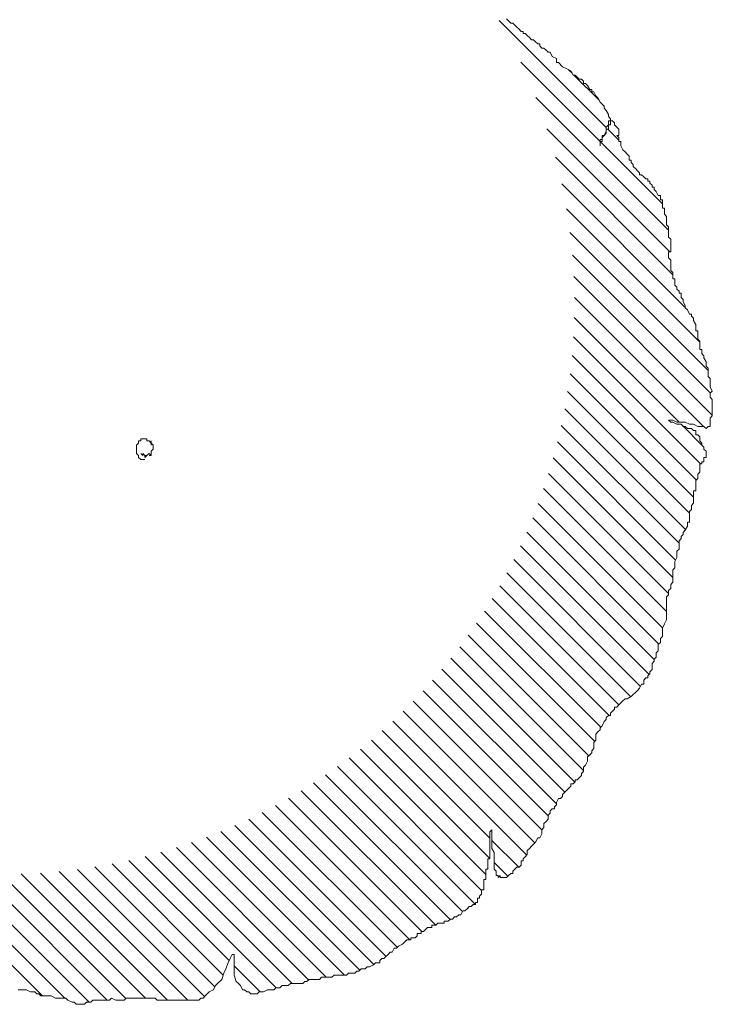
# Model space of a CAD drawing. Extents: x 12.9 to 34.2, y -51.7 to -4.
# Tile 73 of 75: x 29.5 to 30.7, y -7 to -5.3. Entities that reach past the tile are written whole.
import ezdxf

# ---------------------------------------------------------------- set-up
doc = ezdxf.new("R2010")
doc.units = 0
doc.header["$MEASUREMENT"] = 0
doc.layers.add('BLÄTTER', color=64, linetype='CONTINUOUS', lineweight=13)

msp = doc.modelspace()

# ---------------------------------------------------------------- linework, layer by layer
at = {"layer": 'BLÄTTER'}
for p, q in [((30.36818, -5.25375), (30.55587, -5.44144)), ((30.38099, -5.25103), (30.38464, -5.25467)), ((30.38464, -5.25467), (30.38828, -5.25832)), ((30.38828, -5.25832), (30.39192, -5.25832)), ((30.39192, -5.25832), (30.39557, -5.26196)), ((30.39557, -5.26196), (30.39921, -5.2656)), ((30.39921, -5.2656), (30.40285, -5.26925)), ((30.40285, -5.26925), (30.4065, -5.27289)), ((30.4065, -5.27289), (30.41014, -5.27289)), ((30.41014, -5.27289), (30.41014, -5.27653)), ((30.41014, -5.27653), (30.41378, -5.27653)), ((30.41378, -5.27653), (30.41743, -5.28018)), ((30.41743, -5.28018), (30.42107, -5.28382)), ((30.42107, -5.28382), (30.42471, -5.28746)), ((30.42471, -5.28746), (30.42836, -5.28746)), ((30.42836, -5.28746), (30.432, -5.29111)), ((30.432, -5.29111), (30.43564, -5.29475)), ((30.43564, -5.29475), (30.43929, -5.29475)), ((30.43929, -5.29475), (30.43929, -5.29839)), ((30.43929, -5.29839), (30.44293, -5.30204)), ((30.44293, -5.30204), (30.44657, -5.30204)), ((30.44657, -5.30204), (30.45022, -5.30568)), ((30.45022, -5.30568), (30.45386, -5.30932)), ((30.45386, -5.30932), (30.4575, -5.30932)), ((30.4575, -5.30932), (30.46115, -5.31661)), ((30.40618, -5.3271), (30.54494, -5.46587)), ((30.46115, -5.31661), (30.46843, -5.32025)), ((30.46843, -5.32025), (30.46843, -5.32754)), ((30.46843, -5.32754), (30.47208, -5.32754)), ((30.47208, -5.32754), (30.47936, -5.33483)), ((30.47936, -5.33483), (30.48665, -5.33847)), ((30.48665, -5.33847), (30.49394, -5.34211)), ((30.48986, -5.34007), (30.49597, -5.34619)), ((30.49394, -5.34211), (30.49758, -5.3494)), ((30.49758, -5.3494), (30.50122, -5.3494)), ((30.49918, -5.3494), (30.54333, -5.39355)), ((30.50122, -5.3494), (30.50487, -5.35304)), ((30.50487, -5.35304), (30.50851, -5.35669)), ((30.50851, -5.35669), (30.51215, -5.35669)), ((30.51215, -5.35669), (30.5158, -5.36033)), ((30.5158, -5.36033), (30.5158, -5.36397)), ((30.5158, -5.36397), (30.51944, -5.36397)), ((30.51944, -5.36397), (30.52308, -5.36762)), ((30.52308, -5.36762), (30.52673, -5.3749)), ((30.52673, -5.3749), (30.53037, -5.3749)), ((30.53037, -5.3749), (30.53037, -5.37855)), ((30.53037, -5.37855), (30.53401, -5.37855)), ((30.53401, -5.37855), (30.53766, -5.38583)), ((30.43247, -5.38875), (30.66517, -5.62145)), ((30.53766, -5.38583), (30.5413, -5.38948)), ((30.5413, -5.38948), (30.54494, -5.39676)), ((30.54494, -5.39676), (30.54859, -5.40041)), ((30.54859, -5.40041), (30.55223, -5.40405)), ((30.55223, -5.40405), (30.55223, -5.40769)), ((30.55223, -5.40769), (30.55587, -5.41134)), ((30.55587, -5.41134), (30.55952, -5.41862)), ((30.55952, -5.41862), (30.55952, -5.42227)), ((30.55952, -5.42227), (30.56316, -5.42591)), ((30.55952, -5.4332), (30.55952, -5.42955)), ((30.55952, -5.42955), (30.56316, -5.42955)), ((30.55952, -5.43684), (30.55952, -5.4332)), ((30.56316, -5.42591), (30.56316, -5.4332)), ((30.56316, -5.42955), (30.56316, -5.42591)), ((30.56316, -5.42591), (30.56316, -5.42955)), ((30.56316, -5.42955), (30.56316, -5.42591)), ((30.56316, -5.42591), (30.56316, -5.42955)), ((30.56316, -5.42955), (30.5668, -5.42955)), ((30.56316, -5.4332), (30.56316, -5.43684)), ((30.5668, -5.42955), (30.57045, -5.4332)), ((30.57045, -5.4332), (30.57045, -5.43684)), ((30.45188, -5.44351), (30.66745, -5.65908)), ((30.55223, -5.45506), (30.55587, -5.44777)), ((30.55587, -5.45141), (30.55223, -5.45506)), ((30.55587, -5.44048), (30.55952, -5.43684)), ((30.55587, -5.44777), (30.55587, -5.44048)), ((30.55952, -5.44413), (30.55587, -5.44413)), ((30.55587, -5.44413), (30.55587, -5.45141)), ((30.55856, -5.44413), (30.57773, -5.4633)), ((30.56316, -5.43684), (30.55952, -5.43684)), ((30.55952, -5.43684), (30.55952, -5.44413)), ((30.57045, -5.43684), (30.57409, -5.44048)), ((30.57409, -5.44048), (30.57773, -5.44413)), ((30.57773, -5.44413), (30.57773, -5.44777)), ((30.57773, -5.44777), (30.57773, -5.45141)), ((30.57773, -5.45141), (30.57773, -5.45506)), ((30.54859, -5.46234), (30.54494, -5.46234)), ((30.54494, -5.46234), (30.54494, -5.46599)), ((30.54494, -5.46599), (30.54494, -5.46963)), ((30.54494, -5.47327), (30.54494, -5.46599)), ((30.54494, -5.46599), (30.54859, -5.46599)), ((30.54494, -5.46963), (30.54494, -5.47327)), ((30.54494, -5.47327), (30.54494, -5.46963)), ((30.54494, -5.46963), (30.54494, -5.47327)), ((30.54494, -5.47327), (30.54494, -5.46963)), ((30.54494, -5.46963), (30.54494, -5.47327)), ((30.54506, -5.46599), (30.65424, -5.57517)), ((30.55223, -5.45506), (30.54859, -5.45506)), ((30.54859, -5.45506), (30.54859, -5.46234)), ((30.54859, -5.4587), (30.55223, -5.45506)), ((30.54859, -5.46599), (30.54859, -5.4587)), ((30.57773, -5.45506), (30.57409, -5.45506)), ((30.57409, -5.45506), (30.57773, -5.4587)), ((30.57773, -5.4587), (30.57773, -5.46234)), ((30.57773, -5.46234), (30.57773, -5.46599)), ((30.57773, -5.46599), (30.58137, -5.46599)), ((30.58042, -5.46599), (30.58137, -5.46694)), ((30.58137, -5.46599), (30.58137, -5.47327)), ((30.58137, -5.47327), (30.58502, -5.48056)), ((30.58502, -5.48056), (30.58866, -5.4842)), ((30.58866, -5.4842), (30.5923, -5.48785)), ((30.46656, -5.49355), (30.67246, -5.69945)), ((30.5923, -5.48785), (30.59595, -5.49149)), ((30.59595, -5.49149), (30.59595, -5.49513)), ((30.59595, -5.49513), (30.59595, -5.49878)), ((30.59595, -5.49878), (30.59959, -5.49878)), ((30.59959, -5.49878), (30.59959, -5.50242)), ((30.59959, -5.50242), (30.60323, -5.50606)), ((30.60323, -5.50606), (30.60323, -5.50971)), ((30.60323, -5.50971), (30.60688, -5.51335)), ((30.60688, -5.51335), (30.61052, -5.51699)), ((30.61052, -5.51699), (30.61416, -5.52064)), ((30.61416, -5.52064), (30.61416, -5.52428)), ((30.61416, -5.52428), (30.61781, -5.52428)), ((30.61781, -5.52428), (30.62145, -5.52792)), ((30.62145, -5.52792), (30.62509, -5.53157)), ((30.62509, -5.53157), (30.62874, -5.53157)), ((30.62874, -5.53157), (30.62874, -5.53521)), ((30.62874, -5.53521), (30.63238, -5.53521)), ((30.63238, -5.53521), (30.63238, -5.53885)), ((30.63238, -5.53885), (30.63602, -5.5425)), ((30.47772, -5.54006), (30.69432, -5.75666)), ((30.63602, -5.5425), (30.63602, -5.54614)), ((30.63602, -5.54614), (30.63967, -5.54614)), ((30.63967, -5.54614), (30.63967, -5.54978)), ((30.63967, -5.54978), (30.64331, -5.55343)), ((30.64331, -5.55343), (30.64695, -5.56071)), ((30.64695, -5.56071), (30.6506, -5.56071)), ((30.6506, -5.56071), (30.6506, -5.56436)), ((30.6506, -5.56436), (30.6506, -5.568)), ((30.6506, -5.568), (30.65424, -5.568)), ((30.65424, -5.568), (30.65424, -5.57529)), ((30.48609, -5.58379), (30.71982, -5.81752)), ((30.65424, -5.57529), (30.65424, -5.58257)), ((30.65424, -5.58257), (30.65788, -5.58257)), ((30.65788, -5.58257), (30.65788, -5.58622)), ((30.65788, -5.58622), (30.65788, -5.58986)), ((30.65788, -5.58986), (30.65788, -5.5935)), ((30.65788, -5.5935), (30.66153, -5.59715)), ((30.66153, -5.59715), (30.66153, -5.60079)), ((30.66153, -5.60079), (30.66153, -5.60443)), ((30.66153, -5.60443), (30.66153, -5.60808)), ((30.66153, -5.60808), (30.66153, -5.61172)), ((30.49219, -5.62525), (30.73439, -5.86745)), ((30.66153, -5.61172), (30.66517, -5.61536)), ((30.66517, -5.61536), (30.66517, -5.61901)), ((30.66517, -5.61901), (30.66517, -5.62629)), ((30.66517, -5.62629), (30.66517, -5.62994)), ((30.66517, -5.62994), (30.66517, -5.63358)), ((30.66517, -5.63358), (30.66881, -5.63722)), ((30.66881, -5.63722), (30.66881, -5.64087)), ((30.66881, -5.64087), (30.66881, -5.64451)), ((30.66881, -5.65908), (30.66517, -5.65908)), ((30.66517, -5.65908), (30.66517, -5.66637)), ((30.66881, -5.64451), (30.66881, -5.6518)), ((30.66881, -5.6518), (30.66881, -5.65908)), ((30.49636, -5.66478), (30.73823, -5.90664)), ((30.66517, -5.66637), (30.66517, -5.67001)), ((30.66517, -5.67001), (30.66881, -5.67366)), ((30.66881, -5.67366), (30.66881, -5.6773)), ((30.66881, -5.6773), (30.66881, -5.68094)), ((30.66881, -5.68094), (30.66881, -5.68459)), ((30.66881, -5.68459), (30.66881, -5.69187)), ((30.66881, -5.69187), (30.67246, -5.69552)), ((30.49888, -5.70265), (30.74168, -5.94545)), ((30.67246, -5.69552), (30.67246, -5.69916)), ((30.67246, -5.69916), (30.67246, -5.70645)), ((30.67246, -5.70645), (30.6761, -5.70645)), ((30.6761, -5.70645), (30.6761, -5.71009)), ((30.6761, -5.71009), (30.6761, -5.71373)), ((30.6761, -5.71373), (30.6761, -5.71738)), ((30.6761, -5.71738), (30.67974, -5.72102)), ((30.67974, -5.72102), (30.67974, -5.72466)), ((30.67974, -5.72466), (30.68339, -5.72831)), ((30.68339, -5.72831), (30.68339, -5.73195)), ((30.49994, -5.73906), (30.726, -5.96512)), ((30.68339, -5.73195), (30.68703, -5.73195)), ((30.68703, -5.73195), (30.68703, -5.73559)), ((30.68703, -5.73559), (30.68703, -5.73924)), ((30.68703, -5.73924), (30.69067, -5.74288)), ((30.69067, -5.74288), (30.69067, -5.74652)), ((30.69067, -5.74652), (30.69432, -5.75381)), ((30.69432, -5.75381), (30.69432, -5.75745)), ((30.69432, -5.75745), (30.69796, -5.7611)), ((30.69796, -5.7611), (30.7016, -5.76838)), ((30.49971, -5.77419), (30.68335, -5.95783)), ((30.7016, -5.76838), (30.70525, -5.76838)), ((30.70525, -5.76838), (30.70525, -5.77203)), ((30.70525, -5.77203), (30.70889, -5.77567)), ((30.70889, -5.77567), (30.70889, -5.77931)), ((30.70889, -5.77931), (30.71253, -5.7866)), ((30.71253, -5.7866), (30.71253, -5.79389)), ((30.71253, -5.79389), (30.71253, -5.79753)), ((30.71253, -5.79753), (30.71618, -5.79753)), ((30.71618, -5.79753), (30.71618, -5.80482)), ((30.49831, -5.80814), (30.72087, -6.0307)), ((30.71618, -5.80482), (30.71618, -5.8121)), ((30.71618, -5.8121), (30.71982, -5.81575)), ((30.71982, -5.81575), (30.71982, -5.81939)), ((30.71982, -5.81939), (30.71982, -5.82303)), ((30.71982, -5.82303), (30.71982, -5.83032)), ((30.71982, -5.83032), (30.72346, -5.83032)), ((30.72346, -5.83032), (30.72346, -5.83396)), ((30.49585, -5.84104), (30.7136, -6.05878)), ((30.72346, -5.83396), (30.72346, -5.83761)), ((30.72346, -5.83761), (30.72711, -5.84125)), ((30.72711, -5.84125), (30.72711, -5.84489)), ((30.72711, -5.84489), (30.73075, -5.85218)), ((30.73075, -5.85218), (30.73075, -5.85582)), ((30.73075, -5.85582), (30.73075, -5.85947)), ((30.73075, -5.85947), (30.73439, -5.86311)), ((30.73439, -5.86311), (30.73439, -5.86675)), ((30.73439, -5.86675), (30.73439, -5.87404)), ((30.49241, -5.87296), (30.70889, -6.08944)), ((30.73439, -5.87404), (30.73439, -5.87768)), ((30.73439, -5.87768), (30.73804, -5.88133)), ((30.73804, -5.88133), (30.73804, -5.88861)), ((30.73804, -5.88861), (30.73804, -5.8959)), ((30.73804, -5.8959), (30.74168, -5.90319)), ((30.48808, -5.90398), (30.7016, -6.1175)), ((30.74168, -5.90319), (30.73804, -5.90683)), ((30.73804, -5.90683), (30.73804, -5.91412)), ((30.73804, -5.91412), (30.74168, -5.91776)), ((30.74168, -5.91776), (30.74168, -5.9214)), ((30.4829, -5.93415), (30.69489, -6.14614)), ((30.74168, -5.9214), (30.74168, -5.92505)), ((30.74168, -5.92505), (30.74168, -5.93233)), ((30.74168, -5.93233), (30.74168, -5.93598)), ((30.74168, -5.93598), (30.74168, -5.93962)), ((30.74168, -5.9469), (30.73804, -5.95055)), ((30.73804, -5.95055), (30.73804, -5.95419)), ((30.74168, -5.93962), (30.74168, -5.94326)), ((30.74168, -5.94326), (30.74168, -5.9469)), ((30.47694, -5.96355), (30.68339, -6.17)), ((30.66881, -5.95419), (30.66517, -5.95419)), ((30.66517, -5.95419), (30.66881, -5.95783)), ((30.67246, -5.95419), (30.66881, -5.95419)), ((30.66881, -5.95783), (30.67246, -5.95783)), ((30.67974, -5.95783), (30.67246, -5.95419)), ((30.67246, -5.95783), (30.67974, -5.96148)), ((30.68703, -5.95783), (30.67974, -5.95783)), ((30.67974, -5.96148), (30.68703, -5.96148)), ((30.687, -5.96148), (30.72711, -6.00159)), ((30.69432, -5.95783), (30.68703, -5.95783)), ((30.68703, -5.96148), (30.69067, -5.96512)), ((30.69067, -5.96512), (30.69432, -5.96512)), ((30.7016, -5.96148), (30.69432, -5.95783)), ((30.69432, -5.96512), (30.69796, -5.96876)), ((30.69796, -5.96876), (30.70525, -5.96876)), ((30.70889, -5.96148), (30.7016, -5.96148)), ((30.70525, -5.96876), (30.70889, -5.97241)), ((30.71618, -5.96512), (30.70889, -5.96148)), ((30.71982, -5.96512), (30.71618, -5.96512)), ((30.72711, -5.96512), (30.71982, -5.96512)), ((30.73075, -5.96876), (30.72711, -5.96512)), ((30.73439, -5.96512), (30.73075, -5.96876)), ((30.73804, -5.96512), (30.73439, -5.96512)), ((30.73804, -5.95419), (30.73804, -5.95783)), ((30.73804, -5.95783), (30.73804, -5.96148)), ((30.73804, -5.96148), (30.73804, -5.96512)), ((29.73977, -5.99062), (29.73977, -5.98698)), ((29.73977, -5.98698), (29.74341, -5.98698)), ((29.74341, -5.98698), (29.74705, -5.98698)), ((29.74705, -5.98698), (29.7507, -5.98698)), ((29.7507, -5.98698), (29.7507, -5.99062)), ((30.70889, -5.97241), (30.71253, -5.97241)), ((30.71253, -5.97241), (30.71253, -5.97969)), ((30.71253, -5.97969), (30.71618, -5.97969)), ((30.71618, -5.97969), (30.71982, -5.98334)), ((30.71982, -5.98334), (30.71982, -5.98698)), ((30.71982, -5.98698), (30.71982, -5.99062)), ((29.73248, -5.99791), (29.73612, -5.99427)), ((29.73248, -6.00155), (29.73248, -5.99791)), ((29.73248, -6.0052), (29.73248, -6.00155)), ((29.73248, -6.00155), (29.73248, -6.0052)), ((29.73248, -6.0052), (29.73248, -6.00155)), ((29.73612, -5.99427), (29.73612, -5.99062)), ((29.73612, -5.99062), (29.73977, -5.99062)), ((29.7507, -5.99062), (29.75434, -5.99062)), ((29.75434, -5.99062), (29.75798, -5.99427)), ((29.75798, -5.99427), (29.75798, -5.99062)), ((29.75798, -5.99062), (29.75798, -5.99427)), ((29.75798, -5.99427), (29.75798, -5.99062)), ((29.75798, -5.99062), (29.75798, -5.99427)), ((29.75798, -5.99427), (29.75798, -5.99791)), ((29.75798, -5.99791), (29.75798, -5.99427)), ((29.75798, -5.99427), (29.76163, -5.99791)), ((29.76163, -5.99791), (29.76163, -6.00155)), ((29.76163, -6.00155), (29.76163, -5.99791)), ((29.76163, -5.99791), (29.76163, -6.0052)), ((29.76163, -6.0052), (29.76163, -6.00155)), ((29.76163, -6.00155), (29.76163, -6.0052)), ((30.47023, -5.9922), (30.67739, -6.19936)), ((30.71982, -5.99062), (30.72346, -5.99427)), ((30.72346, -5.99427), (30.72346, -5.99791)), ((30.72346, -5.99791), (30.72711, -6.00155)), ((30.72711, -6.00155), (30.72711, -6.0052)), ((29.73248, -6.00884), (29.73248, -6.0052)), ((29.73248, -6.01248), (29.73248, -6.00884)), ((29.73612, -6.01613), (29.73248, -6.01248)), ((29.73612, -6.01977), (29.73612, -6.01613)), ((29.73977, -6.02341), (29.73612, -6.01977)), ((29.74341, -6.01613), (29.73977, -6.01248)), ((29.73977, -6.01248), (29.74341, -6.01613)), ((29.74705, -6.01613), (29.74341, -6.01248)), ((29.74341, -6.01248), (29.74341, -6.01613)), ((29.74341, -6.01613), (29.74341, -6.01248)), ((29.74341, -6.01248), (29.74341, -6.01613)), ((29.74341, -6.01613), (29.74341, -6.01248)), ((29.7507, -6.01613), (29.74705, -6.01977)), ((29.74705, -6.01977), (29.74705, -6.01613)), ((29.74705, -6.01613), (29.74705, -6.01977)), ((29.74705, -6.01977), (29.74705, -6.01613)), ((29.74705, -6.01613), (29.7507, -6.01613)), ((29.7507, -6.01613), (29.74705, -6.01613)), ((29.75434, -6.01248), (29.7507, -6.01613)), ((29.75798, -6.01613), (29.75434, -6.01248)), ((29.75798, -6.01613), (29.75434, -6.01613)), ((29.75434, -6.01613), (29.75798, -6.01613)), ((29.76163, -6.0052), (29.75798, -6.00884)), ((29.75798, -6.00884), (29.75798, -6.01248)), ((29.75798, -6.01248), (29.75798, -6.01613)), ((29.75798, -6.01613), (29.75798, -6.01248)), ((29.75798, -6.01248), (29.75798, -6.01613)), ((29.75798, -6.01613), (29.75798, -6.01248)), ((29.75798, -6.01248), (29.75798, -6.01613)), ((30.46282, -6.02014), (30.67246, -6.22978)), ((30.72711, -6.0052), (30.73075, -6.00884)), ((30.73075, -6.01977), (30.72711, -6.01977)), ((30.72711, -6.01977), (30.72711, -6.02341)), ((30.73075, -6.00884), (30.73075, -6.01248)), ((30.73075, -6.01248), (30.73075, -6.01613)), ((30.73075, -6.01613), (30.73075, -6.01977)), ((29.74341, -6.02341), (29.73977, -6.02341)), ((29.74341, -6.02341), (29.74705, -6.02341)), ((29.74705, -6.02341), (29.74341, -6.02341)), ((30.72346, -6.0307), (30.71982, -6.0307)), ((30.71982, -6.0307), (30.71982, -6.03434)), ((30.71982, -6.03434), (30.71982, -6.04163)), ((30.72711, -6.02706), (30.72346, -6.02706)), ((30.72346, -6.02706), (30.72346, -6.0307)), ((30.72711, -6.02341), (30.72711, -6.02706)), ((30.45475, -6.04742), (30.66517, -6.25785)), ((30.71618, -6.0562), (30.71253, -6.05985)), ((30.71982, -6.04527), (30.71618, -6.04892)), ((30.71618, -6.04892), (30.71618, -6.05256)), ((30.71618, -6.05256), (30.71618, -6.0562)), ((30.71982, -6.04163), (30.71982, -6.04527)), ((30.71253, -6.05985), (30.71253, -6.06349)), ((30.71253, -6.06349), (30.71253, -6.06713)), ((30.71253, -6.06713), (30.71253, -6.07078)), ((30.71253, -6.07078), (30.71253, -6.07442)), ((30.44604, -6.07407), (30.66153, -6.28956)), ((30.71253, -6.07806), (30.70889, -6.07806)), ((30.70889, -6.07806), (30.70889, -6.08535)), ((30.70889, -6.08535), (30.70889, -6.08899)), ((30.70889, -6.08899), (30.70889, -6.09264)), ((30.71253, -6.07442), (30.71253, -6.07806)), ((30.43672, -6.1001), (30.65454, -6.31793)), ((30.70889, -6.09992), (30.70525, -6.10357)), ((30.70525, -6.10357), (30.70525, -6.10721)), ((30.70525, -6.10721), (30.70525, -6.11085)), ((30.70889, -6.09264), (30.70889, -6.09628)), ((30.70889, -6.09628), (30.70889, -6.09992)), ((30.42681, -6.12555), (30.64794, -6.34668)), ((30.70525, -6.11085), (30.7016, -6.1145)), ((30.7016, -6.1145), (30.7016, -6.12178)), ((30.7016, -6.12178), (30.7016, -6.12543)), ((30.7016, -6.12543), (30.7016, -6.13271)), ((30.69796, -6.14), (30.69432, -6.14729)), ((30.7016, -6.13271), (30.69796, -6.13271)), ((30.69796, -6.13271), (30.69796, -6.13636)), ((30.69796, -6.13636), (30.69796, -6.14)), ((30.41633, -6.15043), (30.63967, -6.37376)), ((30.69067, -6.15457), (30.68703, -6.15822)), ((30.68703, -6.15822), (30.68703, -6.16186)), ((30.69432, -6.14729), (30.69067, -6.15093)), ((30.69067, -6.15093), (30.69067, -6.15457)), ((30.40531, -6.17476), (30.6308, -6.40026)), ((30.68703, -6.16186), (30.68339, -6.1655)), ((30.68339, -6.1655), (30.68339, -6.16915)), ((30.68339, -6.16915), (30.68339, -6.17279)), ((30.68339, -6.17279), (30.68339, -6.18008)), ((30.67974, -6.19465), (30.6761, -6.20194)), ((30.68339, -6.18008), (30.67974, -6.18372)), ((30.67974, -6.18372), (30.67974, -6.18736)), ((30.67974, -6.18736), (30.67974, -6.19101)), ((30.67974, -6.19101), (30.67974, -6.19465)), ((30.39376, -6.19856), (30.6159, -6.42071)), ((30.6761, -6.20194), (30.6761, -6.20558)), ((30.6761, -6.20558), (30.6761, -6.20922)), ((30.6761, -6.20922), (30.6761, -6.21287)), ((30.38168, -6.22185), (30.59892, -6.43909)), ((30.6761, -6.21287), (30.67246, -6.21651)), ((30.67246, -6.21651), (30.67246, -6.22015)), ((30.67246, -6.22015), (30.67246, -6.2238)), ((30.67246, -6.2238), (30.67246, -6.22744)), ((30.67246, -6.22744), (30.67246, -6.23108)), ((30.36911, -6.24463), (30.57777, -6.45329)), ((30.67246, -6.23837), (30.66881, -6.24201)), ((30.66881, -6.24201), (30.66881, -6.24566)), ((30.66881, -6.24566), (30.66881, -6.2493)), ((30.67246, -6.23108), (30.67246, -6.23473)), ((30.67246, -6.23473), (30.67246, -6.23837)), ((30.66517, -6.26023), (30.66153, -6.26387)), ((30.66881, -6.2493), (30.66517, -6.25294)), ((30.66517, -6.25294), (30.66517, -6.25659)), ((30.66517, -6.25659), (30.66517, -6.26023)), ((30.35604, -6.26691), (30.56067, -6.47154)), ((30.66153, -6.26387), (30.66153, -6.27116)), ((30.66153, -6.27116), (30.66153, -6.2748)), ((30.66153, -6.2748), (30.66153, -6.27845)), ((30.66153, -6.27845), (30.66153, -6.28209)), ((30.34249, -6.28872), (30.54606, -6.49229)), ((30.66153, -6.28209), (30.66153, -6.28573)), ((30.66153, -6.28573), (30.66153, -6.29302)), ((30.66153, -6.29302), (30.66153, -6.30031)), ((30.32846, -6.31005), (30.53567, -6.51725)), ((30.65788, -6.31124), (30.65424, -6.31852)), ((30.66153, -6.30395), (30.65788, -6.31124)), ((30.66153, -6.30031), (30.66153, -6.30395)), ((30.31397, -6.33091), (30.52528, -6.54222)), ((30.65424, -6.31852), (30.65424, -6.32217)), ((30.65424, -6.32217), (30.65424, -6.32945)), ((30.65424, -6.32945), (30.65424, -6.3331)), ((30.6506, -6.34403), (30.64695, -6.34767)), ((30.64695, -6.34767), (30.64695, -6.35496)), ((30.65424, -6.3331), (30.6506, -6.33674)), ((30.6506, -6.33674), (30.6506, -6.34038)), ((30.6506, -6.34038), (30.6506, -6.34403)), ((30.29901, -6.35131), (30.5158, -6.56809)), ((30.64695, -6.3586), (30.64331, -6.36224)), ((30.64331, -6.36224), (30.64331, -6.36953)), ((30.64695, -6.35496), (30.64695, -6.3586)), ((30.28361, -6.37126), (30.50085, -6.5885)), ((30.63967, -6.37682), (30.63602, -6.38046)), ((30.63602, -6.38046), (30.63602, -6.3841)), ((30.63602, -6.3841), (30.63602, -6.38775)), ((30.64331, -6.36953), (30.63967, -6.37317)), ((30.63967, -6.37317), (30.63967, -6.37682)), ((30.26775, -6.39076), (30.48317, -6.60618)), ((30.63238, -6.39868), (30.62874, -6.40232)), ((30.63602, -6.39139), (30.63238, -6.39503)), ((30.63238, -6.39503), (30.63238, -6.39868)), ((30.63602, -6.38775), (30.63602, -6.39139)), ((30.25144, -6.4098), (30.46843, -6.62679)), ((30.61781, -6.41689), (30.61416, -6.42418)), ((30.62145, -6.41689), (30.61781, -6.41689)), ((30.62509, -6.40596), (30.62145, -6.40961)), ((30.62145, -6.40961), (30.62145, -6.41689)), ((30.62874, -6.40596), (30.62509, -6.40596)), ((30.62874, -6.40232), (30.62874, -6.40596)), ((30.23469, -6.42841), (30.45386, -6.64757)), ((30.60323, -6.43511), (30.59959, -6.43875)), ((30.60688, -6.43147), (30.60323, -6.43511)), ((30.61052, -6.42782), (30.60688, -6.43147)), ((30.61416, -6.42418), (30.61052, -6.42782)), ((30.2175, -6.44657), (30.44293, -6.672)), ((30.57773, -6.45333), (30.57409, -6.45697)), ((30.58137, -6.44968), (30.57773, -6.45333)), ((30.58502, -6.44604), (30.58137, -6.44968)), ((30.58866, -6.4424), (30.58502, -6.44604)), ((30.5923, -6.4424), (30.58866, -6.4424)), ((30.59959, -6.43875), (30.5923, -6.4424)), ((30.19986, -6.46429), (30.43068, -6.69511)), ((30.5668, -6.46426), (30.56316, -6.4679)), ((30.56316, -6.4679), (30.56316, -6.47154)), ((30.57045, -6.46061), (30.5668, -6.46426)), ((30.57409, -6.45697), (30.57045, -6.45697)), ((30.57045, -6.45697), (30.57045, -6.46061)), ((30.18178, -6.48156), (30.41665, -6.71643)), ((30.55223, -6.48247), (30.54859, -6.48976)), ((30.55587, -6.47883), (30.55223, -6.48247)), ((30.55952, -6.47154), (30.55587, -6.47519)), ((30.55587, -6.47519), (30.55587, -6.47883)), ((30.56316, -6.47154), (30.55952, -6.47154)), ((30.16326, -6.4984), (30.35185, -6.68699)), ((30.5413, -6.50069), (30.53766, -6.50433)), ((30.53766, -6.50433), (30.53766, -6.51526)), ((30.54494, -6.49705), (30.5413, -6.50069)), ((30.54859, -6.48976), (30.54494, -6.4934)), ((30.54494, -6.4934), (30.54494, -6.49705)), ((30.14429, -6.51478), (30.35185, -6.72234)), ((30.53766, -6.51526), (30.53401, -6.51891)), ((30.53401, -6.51891), (30.53401, -6.52619)), ((30.12488, -6.53073), (30.34456, -6.75041)), ((30.53037, -6.53712), (30.52673, -6.54077)), ((30.53401, -6.52984), (30.53037, -6.53348)), ((30.53037, -6.53348), (30.53037, -6.53712)), ((30.53401, -6.52619), (30.53401, -6.52984)), ((30.10501, -6.54622), (30.33727, -6.77848)), ((30.52308, -6.5517), (30.51944, -6.55898)), ((30.52673, -6.54077), (30.52308, -6.54441)), ((30.52308, -6.54441), (30.52308, -6.54805)), ((30.52308, -6.54805), (30.52308, -6.5517)), ((30.0847, -6.56126), (30.32634, -6.8029)), ((30.5158, -6.56991), (30.51215, -6.57356)), ((30.51215, -6.57356), (30.51215, -6.5772)), ((30.51944, -6.55898), (30.5158, -6.56263)), ((30.5158, -6.56263), (30.5158, -6.56627)), ((30.5158, -6.56627), (30.5158, -6.56991)), ((30.04268, -6.58995), (30.28197, -6.82924)), ((30.06392, -6.57583), (30.30369, -6.8156)), ((30.50122, -6.58813), (30.49758, -6.59177)), ((30.50487, -6.58449), (30.50122, -6.58449)), ((30.50122, -6.58449), (30.50122, -6.58813)), ((30.50851, -6.58084), (30.50487, -6.58449)), ((30.51215, -6.5772), (30.50851, -6.58084)), ((30.02096, -6.60359), (30.25689, -6.83952)), ((30.48665, -6.6027), (30.47936, -6.60999)), ((30.49029, -6.59906), (30.48665, -6.6027)), ((30.49394, -6.59542), (30.49029, -6.59906)), ((30.49758, -6.59177), (30.49394, -6.59177)), ((30.49394, -6.59177), (30.49394, -6.59542)), ((29.99876, -6.61674), (30.23247, -6.85045)), ((30.47208, -6.61728), (30.46843, -6.62456)), ((30.46843, -6.62456), (30.46843, -6.62821)), ((30.47572, -6.61728), (30.47208, -6.61728)), ((30.47936, -6.61363), (30.47572, -6.61728)), ((30.47936, -6.60999), (30.47936, -6.61363)), ((29.95288, -6.64157), (30.1894, -6.87809)), ((29.97607, -6.62941), (30.21169, -6.86502)), ((30.4575, -6.64278), (30.45386, -6.64642)), ((30.46115, -6.63549), (30.4575, -6.63914)), ((30.4575, -6.63914), (30.4575, -6.64278)), ((30.46479, -6.63549), (30.46115, -6.63549)), ((30.46843, -6.62821), (30.46479, -6.63185)), ((30.46479, -6.63185), (30.46479, -6.63549)), ((29.92918, -6.65322), (30.1699, -6.89395)), ((30.45022, -6.65735), (30.44657, -6.661)), ((30.45386, -6.65371), (30.45022, -6.65735)), ((30.45386, -6.64642), (30.45386, -6.65371)), ((29.88017, -6.67492), (30.12362, -6.91837)), ((29.90494, -6.66435), (30.14858, -6.90798)), ((30.35549, -6.67193), (30.35185, -6.67557)), ((30.35185, -6.67557), (30.35185, -6.68286)), ((30.35549, -6.67557), (30.35549, -6.67193)), ((30.35549, -6.68286), (30.35549, -6.67557)), ((30.44657, -6.66828), (30.44293, -6.67193)), ((30.44293, -6.67193), (30.44293, -6.67921)), ((30.44657, -6.661), (30.44657, -6.66828)), ((29.8289, -6.69437), (30.06513, -6.9306)), ((29.85482, -6.68494), (30.09685, -6.92696)), ((30.35185, -6.68286), (30.35185, -6.69379)), ((30.35185, -6.69379), (30.35185, -6.70107)), ((30.35549, -6.69379), (30.35549, -6.68286)), ((30.35549, -6.69063), (30.40237, -6.73751)), ((30.35549, -6.70472), (30.35549, -6.69379)), ((30.432, -6.69379), (30.42836, -6.69743)), ((30.43564, -6.6865), (30.432, -6.69379)), ((30.43929, -6.6865), (30.43564, -6.6865)), ((30.44293, -6.67921), (30.43929, -6.6865)), ((29.77521, -6.71139), (30.00535, -6.94153)), ((29.80237, -6.70319), (30.03415, -6.93497)), ((30.35185, -6.70107), (30.35185, -6.70472)), ((30.35185, -6.70472), (30.35185, -6.70836)), ((30.35185, -6.70836), (30.35185, -6.712)), ((30.35185, -6.712), (30.35185, -6.71565)), ((30.35913, -6.712), (30.35549, -6.70472)), ((30.35913, -6.72293), (30.35913, -6.712)), ((30.42107, -6.70472), (30.41743, -6.70836)), ((30.41743, -6.70836), (30.41743, -6.71565)), ((30.42471, -6.70107), (30.42107, -6.70472)), ((30.42836, -6.69743), (30.42471, -6.70107)), ((29.71887, -6.72576), (29.89459, -6.90148)), ((29.74739, -6.71892), (29.97728, -6.94882)), ((30.35185, -6.72293), (30.3482, -6.72293)), ((30.3482, -6.72293), (30.3482, -6.72658)), ((30.3482, -6.72658), (30.3482, -6.73022)), ((30.35185, -6.71565), (30.35185, -6.71929)), ((30.35185, -6.71929), (30.35185, -6.72293)), ((30.35913, -6.73022), (30.35913, -6.72293)), ((30.35913, -6.72963), (30.38311, -6.7536)), ((30.41014, -6.72658), (30.4065, -6.72658)), ((30.4065, -6.72658), (30.4065, -6.73386)), ((30.41378, -6.71929), (30.41014, -6.72293)), ((30.41014, -6.72293), (30.41014, -6.72658)), ((30.41743, -6.71565), (30.41378, -6.71929)), ((29.42186, -6.74694), (29.64924, -6.97432)), ((29.59698, -6.74529), (29.82237, -6.97068)), ((29.62873, -6.74168), (29.85157, -6.96453)), ((29.65959, -6.73719), (29.86981, -6.94741)), ((29.68962, -6.73186), (29.88439, -6.92664)), ((30.3482, -6.74115), (30.34456, -6.74115)), ((30.34456, -6.74115), (30.34456, -6.74844)), ((30.3482, -6.73022), (30.3482, -6.73386)), ((30.3482, -6.73386), (30.3482, -6.74115)), ((30.35913, -6.74115), (30.35913, -6.73022)), ((30.36278, -6.74479), (30.35913, -6.74115)), ((30.36278, -6.75208), (30.36278, -6.74479)), ((30.39557, -6.74115), (30.39192, -6.74479)), ((30.39192, -6.74479), (30.39192, -6.74844)), ((30.39921, -6.73751), (30.39557, -6.74115)), ((30.40285, -6.73751), (30.39921, -6.73751)), ((30.4065, -6.73386), (30.40285, -6.73751)), ((29.45945, -6.74918), (29.68095, -6.97068)), ((29.49562, -6.74999), (29.71346, -6.96784)), ((29.53052, -6.74954), (29.74802, -6.96704)), ((29.56427, -6.74794), (29.78701, -6.97068)), ((30.34456, -6.75937), (30.34092, -6.75937)), ((30.34092, -6.75937), (30.34092, -6.76301)), ((30.34092, -6.76301), (30.34092, -6.7703)), ((30.34456, -6.74844), (30.34456, -6.75208)), ((30.34456, -6.75208), (30.34456, -6.75572)), ((30.34456, -6.75572), (30.34456, -6.75937)), ((30.36642, -6.75208), (30.36278, -6.75208)), ((30.37006, -6.75208), (30.36642, -6.75572)), ((30.36642, -6.75572), (30.36642, -6.75208)), ((30.37006, -6.75572), (30.37006, -6.75208)), ((30.37371, -6.75572), (30.37006, -6.75572)), ((30.37735, -6.75572), (30.37371, -6.75572)), ((30.38099, -6.75572), (30.37735, -6.75572)), ((30.38464, -6.75208), (30.38099, -6.75572)), ((30.38828, -6.74844), (30.38464, -6.75208)), ((30.39192, -6.74844), (30.38828, -6.74844)), ((30.34092, -6.77758), (30.33727, -6.77758)), ((30.33727, -6.77758), (30.33727, -6.78123)), ((30.33727, -6.78123), (30.33727, -6.78487)), ((30.34092, -6.7703), (30.34092, -6.77758)), ((30.33363, -6.79216), (30.32999, -6.79216)), ((30.32999, -6.79216), (30.32999, -6.7958)), ((30.32999, -6.7958), (30.32999, -6.79944)), ((30.33727, -6.78487), (30.33363, -6.78851)), ((30.33363, -6.78851), (30.33363, -6.79216)), ((29.44365, -6.80409), (29.60659, -6.96704)), ((30.30448, -6.81402), (30.30084, -6.8213)), ((30.30813, -6.81402), (30.30448, -6.81402)), ((30.31177, -6.81037), (30.30813, -6.81402)), ((30.31541, -6.80673), (30.31177, -6.81037)), ((30.31906, -6.80673), (30.31541, -6.80673)), ((30.3227, -6.80309), (30.31906, -6.80673)), ((30.32634, -6.80309), (30.3227, -6.80309)), ((30.32999, -6.79944), (30.32634, -6.79944)), ((30.32634, -6.79944), (30.32634, -6.80309)), ((29.42248, -6.81828), (29.56759, -6.96339)), ((30.27534, -6.83223), (30.27169, -6.83223)), ((30.27169, -6.83223), (30.27169, -6.83588)), ((30.27898, -6.83223), (30.27534, -6.83223)), ((30.28262, -6.82859), (30.27898, -6.83223)), ((30.28627, -6.82859), (30.28262, -6.82859)), ((30.28991, -6.82495), (30.28627, -6.82859)), ((30.29355, -6.82495), (30.28991, -6.82495)), ((30.2972, -6.8213), (30.29355, -6.82495)), ((30.30084, -6.8213), (30.2972, -6.8213)), ((30.23526, -6.85045), (30.23162, -6.85045)), ((30.23162, -6.85045), (30.23162, -6.85409)), ((30.2389, -6.84681), (30.23526, -6.85045)), ((30.24255, -6.84316), (30.2389, -6.84681)), ((30.24983, -6.84316), (30.24255, -6.84316)), ((30.25712, -6.83952), (30.24983, -6.83952)), ((30.24983, -6.83952), (30.24983, -6.84316)), ((30.26076, -6.83588), (30.25712, -6.83952)), ((30.26441, -6.83588), (30.26076, -6.83588)), ((30.27169, -6.83588), (30.26441, -6.83588)), ((30.20611, -6.86502), (30.20247, -6.86867)), ((30.2134, -6.86502), (30.20611, -6.86502)), ((30.22069, -6.86138), (30.2134, -6.86138)), ((30.2134, -6.86138), (30.2134, -6.86502)), ((30.22433, -6.85774), (30.22069, -6.86138)), ((30.23162, -6.85409), (30.22433, -6.85409)), ((30.22433, -6.85409), (30.22433, -6.85774)), ((30.18425, -6.8796), (30.18061, -6.88688)), ((30.1879, -6.8796), (30.18425, -6.8796)), ((30.19154, -6.87595), (30.1879, -6.8796)), ((30.19883, -6.87231), (30.19154, -6.87595)), ((30.20247, -6.86867), (30.19883, -6.87231)), ((29.89643, -6.89781), (29.89279, -6.9051)), ((29.90007, -6.89053), (29.89643, -6.89781)), ((29.90372, -6.89053), (29.90007, -6.89053)), ((29.90372, -6.89781), (29.90372, -6.89053)), ((29.90372, -6.90146), (29.90372, -6.89781)), ((29.90372, -6.90874), (29.90372, -6.90146)), ((30.16239, -6.89781), (30.15875, -6.90146)), ((30.15875, -6.90146), (30.15875, -6.9051)), ((30.16604, -6.89781), (30.16239, -6.89781)), ((30.16968, -6.89417), (30.16604, -6.89781)), ((30.17332, -6.89053), (30.16968, -6.89417)), ((30.17697, -6.88688), (30.17332, -6.89053)), ((30.18061, -6.88688), (30.17697, -6.88688)), ((29.88914, -6.91603), (29.8855, -6.92332)), ((29.89279, -6.9051), (29.88914, -6.91603)), ((29.90372, -6.91967), (29.90372, -6.90874)), ((29.90372, -6.91061), (29.94922, -6.95611)), ((30.12596, -6.91603), (30.12232, -6.91967)), ((30.13325, -6.91603), (30.12596, -6.91603)), ((30.13689, -6.91239), (30.13325, -6.91603)), ((30.14053, -6.91239), (30.13689, -6.91239)), ((30.14782, -6.90874), (30.14053, -6.91239)), ((30.15146, -6.9051), (30.14782, -6.90874)), ((30.15875, -6.9051), (30.15146, -6.9051)), ((29.88186, -6.93425), (29.87457, -6.94153)), ((29.8855, -6.92332), (29.88186, -6.93425)), ((29.90372, -6.92696), (29.90372, -6.91967)), ((29.90736, -6.93789), (29.90372, -6.92696)), ((30.03488, -6.93425), (30.03123, -6.93789)), ((30.03852, -6.93425), (30.03488, -6.93425)), ((30.04216, -6.93425), (30.03852, -6.93425)), ((30.04581, -6.93425), (30.04216, -6.93425)), ((30.04945, -6.93425), (30.04581, -6.93425)), ((30.05309, -6.93425), (30.04945, -6.93425)), ((30.05674, -6.9306), (30.05309, -6.93425)), ((30.06038, -6.9306), (30.05674, -6.9306)), ((30.06767, -6.9306), (30.06038, -6.9306)), ((30.07131, -6.9306), (30.06767, -6.9306)), ((30.07495, -6.9306), (30.07131, -6.9306)), ((30.0786, -6.92696), (30.07495, -6.9306)), ((30.08588, -6.92696), (30.0786, -6.92696)), ((30.09317, -6.92696), (30.08588, -6.92696)), ((30.09681, -6.92696), (30.09317, -6.92696)), ((30.10046, -6.92696), (30.09681, -6.92696)), ((30.1041, -6.92332), (30.10046, -6.92696)), ((30.10774, -6.92332), (30.1041, -6.92332)), ((30.11503, -6.92332), (30.10774, -6.92332)), ((30.11867, -6.91967), (30.11503, -6.92332)), ((30.12232, -6.91967), (30.11867, -6.91967)), ((29.5321, -6.95246), (29.52481, -6.95246)), ((29.53574, -6.95246), (29.5321, -6.95246)), ((29.53938, -6.95246), (29.53574, -6.95246)), ((29.54667, -6.95611), (29.53938, -6.95246)), ((29.86728, -6.95246), (29.86, -6.95611)), ((29.87093, -6.94518), (29.86728, -6.95246)), ((29.87457, -6.94153), (29.87093, -6.94518)), ((29.911, -6.94153), (29.90736, -6.93789)), ((29.91465, -6.94518), (29.911, -6.94153)), ((29.91829, -6.95246), (29.91465, -6.94518)), ((29.92193, -6.95246), (29.91829, -6.95246)), ((29.92558, -6.95611), (29.92193, -6.95246)), ((29.96201, -6.95246), (29.95472, -6.95611)), ((29.96565, -6.95246), (29.96201, -6.95246)), ((29.97294, -6.95246), (29.96565, -6.95246)), ((29.97658, -6.94882), (29.97294, -6.95246)), ((29.98023, -6.94882), (29.97658, -6.94882)), ((29.98387, -6.94882), (29.98023, -6.94882)), ((29.98751, -6.94518), (29.98387, -6.94882)), ((29.99116, -6.94518), (29.98751, -6.94518)), ((29.9948, -6.94518), (29.99116, -6.94518)), ((29.99844, -6.94518), (29.9948, -6.94518)), ((30.00209, -6.94153), (29.99844, -6.94518)), ((30.00573, -6.94153), (30.00209, -6.94153)), ((30.00937, -6.94153), (30.00573, -6.94153)), ((30.01302, -6.94153), (30.00937, -6.94153)), ((30.0203, -6.94153), (30.01302, -6.94153)), ((30.02395, -6.94153), (30.0203, -6.94153)), ((30.02759, -6.93789), (30.02395, -6.94153)), ((30.03123, -6.93789), (30.02759, -6.93789)), ((29.55396, -6.95611), (29.54667, -6.95611)), ((29.5576, -6.95975), (29.55396, -6.95611)), ((29.56124, -6.95975), (29.5576, -6.95975)), ((29.56489, -6.96339), (29.56124, -6.95975)), ((29.56853, -6.96339), (29.56489, -6.96339)), ((29.57582, -6.96339), (29.56853, -6.96339)), ((29.57946, -6.96339), (29.57582, -6.96339)), ((29.5831, -6.96339), (29.57946, -6.96339)), ((29.59039, -6.96704), (29.5831, -6.96339)), ((29.59768, -6.96704), (29.59039, -6.96704)), ((29.60132, -6.96704), (29.59768, -6.96704)), ((29.60861, -6.96704), (29.60132, -6.96704)), ((29.61225, -6.97068), (29.60861, -6.96704)), ((29.61954, -6.97432), (29.61225, -6.97068)), ((29.65597, -6.97068), (29.65233, -6.97432)), ((29.65961, -6.97068), (29.65597, -6.97068)), ((29.66326, -6.97068), (29.65961, -6.97068)), ((29.6669, -6.97068), (29.66326, -6.97068)), ((29.67054, -6.97068), (29.6669, -6.97068)), ((29.67419, -6.97068), (29.67054, -6.97068)), ((29.67783, -6.97068), (29.67419, -6.97068)), ((29.68147, -6.97068), (29.67783, -6.97068)), ((29.68512, -6.97068), (29.68147, -6.97068)), ((29.68876, -6.96704), (29.68512, -6.97068)), ((29.69605, -6.97068), (29.68876, -6.96704)), ((29.69969, -6.97068), (29.69605, -6.97068)), ((29.70333, -6.97068), (29.69969, -6.97068)), ((29.71062, -6.97068), (29.70333, -6.97068)), ((29.71426, -6.96704), (29.71062, -6.97068)), ((29.72155, -6.96704), (29.71426, -6.96704)), ((29.72519, -6.96704), (29.72155, -6.96704)), ((29.72884, -6.96704), (29.72519, -6.96704)), ((29.73612, -6.96704), (29.72884, -6.96704)), ((29.73977, -6.96704), (29.73612, -6.96704)), ((29.74341, -6.96704), (29.73977, -6.96704)), ((29.74705, -6.96704), (29.74341, -6.96704)), ((29.7507, -6.96704), (29.74705, -6.96704)), ((29.75434, -6.96704), (29.7507, -6.96704)), ((29.75798, -6.96704), (29.75434, -6.96704)), ((29.76163, -6.96704), (29.75798, -6.96704)), ((29.76527, -6.96704), (29.76163, -6.96704)), ((29.76891, -6.97068), (29.76527, -6.96704)), ((29.77256, -6.97068), (29.76891, -6.97068)), ((29.7762, -6.97068), (29.77256, -6.97068)), ((29.77984, -6.97068), (29.7762, -6.97068)), ((29.78349, -6.97068), (29.77984, -6.97068)), ((29.78713, -6.97068), (29.78349, -6.97068)), ((29.79077, -6.97068), (29.78713, -6.97068)), ((29.79442, -6.97068), (29.79077, -6.97068)), ((29.79806, -6.97068), (29.79442, -6.97068)), ((29.8017, -6.97068), (29.79806, -6.97068)), ((29.80899, -6.97068), (29.8017, -6.97068)), ((29.81263, -6.97068), (29.80899, -6.97068)), ((29.81628, -6.97068), (29.81263, -6.97068)), ((29.81992, -6.97068), (29.81628, -6.97068)), ((29.82356, -6.97068), (29.81992, -6.97068)), ((29.82721, -6.97068), (29.82356, -6.97068)), ((29.83085, -6.97068), (29.82721, -6.97068)), ((29.83449, -6.97068), (29.83085, -6.97068)), ((29.83814, -6.97068), (29.83449, -6.97068)), ((29.84178, -6.97068), (29.83814, -6.97068)), ((29.84542, -6.96704), (29.84178, -6.97068)), ((29.84907, -6.96704), (29.84542, -6.96704)), ((29.85271, -6.96339), (29.84907, -6.96704)), ((29.85635, -6.95975), (29.85271, -6.96339)), ((29.86, -6.95611), (29.85635, -6.95975)), ((29.92922, -6.95611), (29.92558, -6.95611)), ((29.93286, -6.95975), (29.92922, -6.95611)), ((29.93651, -6.95975), (29.93286, -6.95975)), ((29.94015, -6.95975), (29.93651, -6.95975)), ((29.94379, -6.95975), (29.94015, -6.95975)), ((29.94744, -6.95611), (29.94379, -6.95975)), ((29.95108, -6.95611), (29.94744, -6.95611)), ((29.95472, -6.95611), (29.95108, -6.95611)), ((29.62318, -6.97432), (29.61954, -6.97432)), ((29.62682, -6.97797), (29.62318, -6.97432)), ((29.63411, -6.97797), (29.62682, -6.97797)), ((29.63775, -6.97797), (29.63411, -6.97797)), ((29.6414, -6.97797), (29.63775, -6.97797)), ((29.64504, -6.97432), (29.6414, -6.97797)), ((29.64868, -6.97432), (29.64504, -6.97432)), ((29.65233, -6.97432), (29.64868, -6.97432))]:
    msp.add_line(p, q, dxfattribs=at)

doc.saveas('drawing.dxf')
